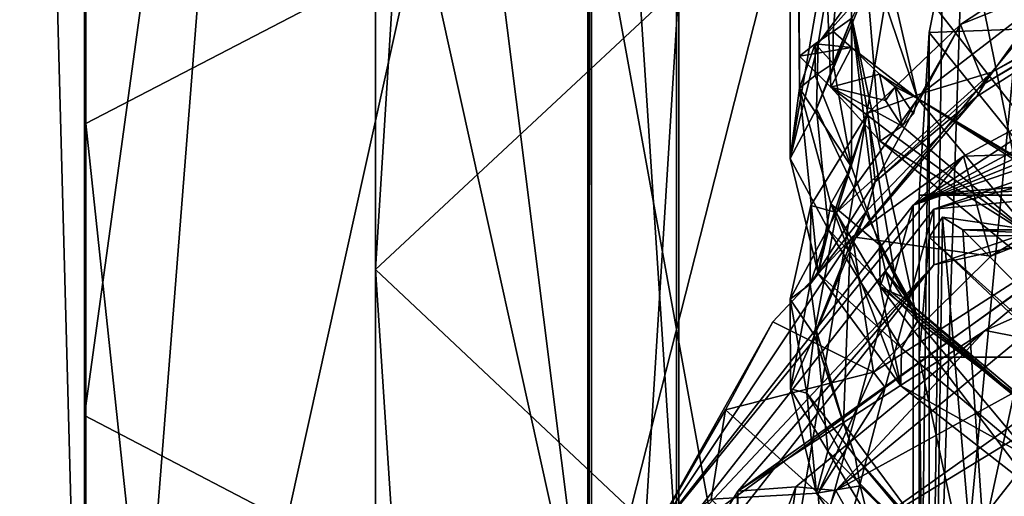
# Model space of a CAD drawing. Header units: millimetres. Extents: x -25 to 87, y -149 to 296.
# Tile 96 of 256: x -11 to -6.85, y 226.3 to 228.31. Entities that reach past the tile are written whole.
import ezdxf

# ---------------------------------------------------------------- set-up
doc = ezdxf.new("R2010")
doc.units = ezdxf.units.MM
doc.header["$LTSCALE"] = 65.185185
for name, color, linetype in [('1004', 7, 'CONTINUOUS'), ('1005', 7, 'CONTINUOUS'), ('1010', 7, 'CONTINUOUS'), ('1015', 7, 'CONTINUOUS'), ('1023', 7, 'CONTINUOUS'), ('1024', 7, 'CONTINUOUS'), ('1025', 7, 'CONTINUOUS'), ('1657', 7, 'CONTINUOUS'), ('1675', 7, 'CONTINUOUS'), ('1777', 7, 'CONTINUOUS'), ('1778', 7, 'CONTINUOUS'), ('1827', 7, 'CONTINUOUS'), ('1980', 7, 'CONTINUOUS'), ('2007', 7, 'CONTINUOUS'), ('2035', 7, 'CONTINUOUS'), ('2138', 7, 'CONTINUOUS'), ('2236', 7, 'CONTINUOUS'), ('2245', 7, 'CONTINUOUS'), ('2263', 7, 'CONTINUOUS'), ('2310', 7, 'CONTINUOUS'), ('2333', 7, 'CONTINUOUS'), ('2363', 7, 'CONTINUOUS'), ('2433', 7, 'CONTINUOUS'), ('2449', 7, 'CONTINUOUS'), ('2461', 7, 'CONTINUOUS'), ('2463', 7, 'CONTINUOUS'), ('2488', 7, 'CONTINUOUS'), ('2547', 7, 'CONTINUOUS'), ('2550', 7, 'CONTINUOUS'), ('2584', 7, 'CONTINUOUS'), ('2648', 7, 'CONTINUOUS'), ('2690', 7, 'CONTINUOUS'), ('2731', 7, 'CONTINUOUS'), ('2739', 7, 'CONTINUOUS'), ('3531', 7, 'CONTINUOUS')]:
    doc.layers.add(name, color=color, linetype=linetype)

msp = doc.modelspace()

# ---------------------------------------------------------------- linework, layer by layer
at = {"layer": '1004', "linetype": 'CONTINUOUS'}
for points in [[(-9.5, 245.4228, 9.74), (-9.5, 227.2564, 2.4672), (-8.2198, 247.7337, 5.5866), (-9.5, 245.4228, 9.74)], [(-8.2198, 247.7337, 5.5866), (-9.5, 227.2564, 2.4672), (-8.2198, 228.4501, -2.1334), (-8.2198, 247.7337, 5.5866)], [(-8.2297, 243.1107, 13.8957), (-8.2297, 226.062, 7.0704), (-9.5, 245.4228, 9.74), (-8.2297, 243.1107, 13.8957)], [(-9.5, 245.4228, 9.74), (-8.2297, 226.062, 7.0704), (-9.5, 227.2564, 2.4672), (-9.5, 245.4228, 9.74)], [(-4.75, 241.4179, 16.9381), (-4.75, 225.1876, 10.4404), (-8.2297, 243.1107, 13.8957), (-4.75, 241.4179, 16.9381)], [(-8.2297, 243.1107, 13.8957), (-4.75, 225.1876, 10.4404), (-8.2297, 226.062, 7.0704), (-8.2297, 243.1107, 13.8957)], [(-8.2198, 207.8456, -4.7629), (-4.7328, 207.8456, -8.2372), (-4.7328, 229.3226, -5.4963), (-8.2198, 207.8456, -4.7629)], [(-8.2198, 228.4501, -2.1334), (-8.2198, 207.8456, -4.7629), (-4.7328, 229.3226, -5.4963), (-8.2198, 228.4501, -2.1334)], [(-9.5, 207.8456, -0.0099), (-8.2198, 207.8456, -4.7629), (-8.2198, 228.4501, -2.1334), (-9.5, 207.8456, -0.0099)], [(-9.5, 227.2564, 2.4672), (-9.5, 207.8456, -0.0099), (-8.2198, 228.4501, -2.1334), (-9.5, 227.2564, 2.4672)], [(-8.2297, 207.8456, 4.7457), (-9.5, 207.8456, -0.0099), (-9.5, 227.2564, 2.4672), (-8.2297, 207.8456, 4.7457)], [(-8.2297, 226.062, 7.0704), (-8.2297, 207.8456, 4.7457), (-9.5, 227.2564, 2.4672), (-8.2297, 226.062, 7.0704)]]:
    msp.add_3dface(points, dxfattribs=at)
at = {"layer": '1005', "linetype": 'CONTINUOUS'}
for points in [[(-10.7209, 246.6151, 7.5971), (-10.7209, 227.8723, 0.0936), (-10.7264, 244.2326, 11.8792), (-10.7209, 246.6151, 7.5971)], [(-10.7209, 246.6151, 7.5971), (-8.5878, 228.9802, -4.1766), (-10.7209, 227.8723, 0.0936), (-10.7209, 246.6151, 7.5971)], [(-10.7264, 244.2326, 11.8792), (-10.7209, 227.8723, 0.0936), (-10.7264, 226.6416, 4.8368), (-10.7264, 244.2326, 11.8792)], [(-10.7264, 244.2326, 11.8792), (-10.7264, 226.6416, 4.8368), (-8.6032, 242.0854, 15.7385), (-10.7264, 244.2326, 11.8792)], [(-8.6032, 242.0854, 15.7385), (-10.7264, 226.6416, 4.8368), (-8.6032, 225.5324, 9.1117), (-8.6032, 242.0854, 15.7385)], [(-8.6032, 242.0854, 15.7385), (-8.6032, 225.5324, 9.1117), (-4.7727, 240.5995, 18.4091), (-8.6032, 242.0854, 15.7385)], [(-4.7727, 240.5995, 18.4091), (-8.6032, 225.5324, 9.1117), (-4.7727, 224.7648, 12.0699), (-4.7727, 240.5995, 18.4091)], [(-4.7505, 229.7456, -7.1265), (-4.7505, 207.8456, -9.9213), (-8.5878, 228.9802, -4.1766), (-4.7505, 229.7456, -7.1265)], [(-8.5878, 228.9802, -4.1766), (-8.5878, 207.8456, -6.8738), (-10.7209, 227.8723, 0.0936), (-8.5878, 228.9802, -4.1766)], [(-4.7505, 207.8456, -9.9213), (-8.5878, 207.8456, -6.8738), (-8.5878, 228.9802, -4.1766), (-4.7505, 207.8456, -9.9213)], [(-10.7209, 227.8723, 0.0936), (-10.7209, 207.8456, -2.4622), (-10.7264, 226.6416, 4.8368), (-10.7209, 227.8723, 0.0936)], [(-8.5878, 207.8456, -6.8738), (-10.7209, 207.8456, -2.4622), (-10.7209, 227.8723, 0.0936), (-8.5878, 207.8456, -6.8738)], [(-10.7209, 207.8456, -2.4622), (-10.7264, 207.8456, 2.4381), (-10.7264, 226.6416, 4.8368), (-10.7209, 207.8456, -2.4622)], [(-10.7264, 226.6416, 4.8368), (-10.7264, 207.8456, 2.4381), (-8.6032, 225.5324, 9.1117), (-10.7264, 226.6416, 4.8368)]]:
    msp.add_3dface(points, dxfattribs=at)
at = {"layer": '1010', "linetype": 'CONTINUOUS'}
for points in [[(-6.841, 237.2225, 157.9903), (-8.5878, 236.6273, 156.355), (-4.7727, 226.5776, 163.2446), (-6.841, 237.2225, 157.9903)], [(-8.5878, 236.6273, 156.355), (-9.9031, 235.914, 154.3953), (-8.6001, 225.5336, 160.3764), (-8.5878, 236.6273, 156.355)], [(-4.7727, 226.5776, 163.2446), (-8.5878, 236.6273, 156.355), (-8.6001, 225.5336, 160.3764), (-4.7727, 226.5776, 163.2446)], [(-9.9031, 235.914, 154.3953), (-10.7209, 235.1184, 152.2094), (-8.6001, 225.5336, 160.3764), (-9.9031, 235.914, 154.3953)], [(-10.7209, 235.1184, 152.2094), (-11, 234.2805, 149.9074), (-10.7242, 224.0251, 156.2317), (-10.7209, 235.1184, 152.2094)], [(-8.6001, 225.5336, 160.3764), (-10.7209, 235.1184, 152.2094), (-10.7242, 224.0251, 156.2317), (-8.6001, 225.5336, 160.3764)], [(-11, 234.2805, 149.9074), (-10.7264, 233.4424, 147.6047), (-10.7242, 224.0251, 156.2317), (-11, 234.2805, 149.9074)], [(-10.7264, 233.4424, 147.6047), (-9.9139, 232.6462, 145.4171), (-10.7242, 222.3508, 151.6315), (-10.7264, 233.4424, 147.6047)], [(-10.7242, 224.0251, 156.2317), (-10.7264, 233.4424, 147.6047), (-10.7242, 222.3508, 151.6315), (-10.7242, 224.0251, 156.2317)], [(-9.9139, 232.6462, 145.4171), (-8.6032, 231.9319, 143.4546), (-10.7242, 222.3508, 151.6315), (-9.9139, 232.6462, 145.4171)], [(-10.7242, 222.3508, 151.6315), (-8.6032, 231.9319, 143.4546), (-8.6001, 220.8422, 147.4868), (-10.7242, 222.3508, 151.6315)], [(-8.6032, 231.9319, 143.4546), (-6.8603, 231.3354, 141.8157), (-8.6001, 220.8422, 147.4868), (-8.6032, 231.9319, 143.4546)], [(-6.8603, 231.3354, 141.8157), (-4.7727, 230.8867, 140.5828), (-8.6001, 220.8422, 147.4868), (-6.8603, 231.3354, 141.8157)], [(-8.6001, 220.8422, 147.4868), (-4.7727, 230.8867, 140.5828), (-4.7727, 219.7983, 144.6186), (-8.6001, 220.8422, 147.4868)]]:
    msp.add_3dface(points, dxfattribs=at)
at = {"layer": '1015', "linetype": 'CONTINUOUS'}
for points in [[(-4.7727, 226.5776, 163.2446), (-8.6001, 225.5336, 160.3764), (-4.7473, 226.4266, 163.2433), (-4.7727, 226.5776, 163.2446)], [(-8.6001, 225.5336, 160.3764), (-8.5543, 225.3883, 160.3904), (-4.7473, 226.4266, 163.2433), (-8.6001, 225.5336, 160.3764)], [(-8.5543, 225.3883, 160.3904), (-5.3984, 226.1993, 162.7899), (-4.7473, 226.4266, 163.2433), (-8.5543, 225.3883, 160.3904)]]:
    msp.add_3dface(points, dxfattribs=at)
at = {"layer": '1023', "linetype": 'CONTINUOUS'}
for points in [[(-7.2313, 227.5289, 156.7945), (-4.175, 228.5742, 159.6666), (-7.2313, 224.8978, 157.7522), (-7.2313, 227.5289, 156.7945)], [(-7.2313, 224.8978, 157.7522), (-4.175, 228.5742, 159.6666), (-4.175, 225.9431, 160.6242), (-7.2313, 224.8978, 157.7522)], [(-8.35, 226.101, 152.8713), (-7.2313, 227.5289, 156.7945), (-8.35, 223.4698, 153.829), (-8.35, 226.101, 152.8713)], [(-8.35, 223.4698, 153.829), (-7.2313, 227.5289, 156.7945), (-7.2313, 224.8978, 157.7522), (-8.35, 223.4698, 153.829)]]:
    msp.add_3dface(points, dxfattribs=at)
at = {"layer": '1024', "linetype": 'CONTINUOUS'}
for points in [[(-4.175, 228.5742, 159.6666), (-7.2313, 227.5289, 156.7945), (-4.051, 228.8009, 159.2036), (-4.175, 228.5742, 159.6666)], [(-4.051, 228.8009, 159.2036), (-7.2313, 227.5289, 156.7945), (-4.9323, 228.5881, 158.6583), (-4.051, 228.8009, 159.2036)], [(-4.9323, 228.5881, 158.6583), (-7.2313, 227.5289, 156.7945), (-5.7286, 228.3375, 158.0076), (-4.9323, 228.5881, 158.6583)], [(-5.7286, 228.3375, 158.0076), (-7.2313, 227.5289, 156.7945), (-6.4296, 228.0514, 157.2597), (-5.7286, 228.3375, 158.0076)], [(-6.4296, 228.0514, 157.2597), (-7.2313, 227.5289, 156.7945), (-7.0196, 227.735, 156.4301), (-6.4296, 228.0514, 157.2597)], [(-7.2313, 227.5289, 156.7945), (-8.35, 226.101, 152.8713), (-7.0196, 227.735, 156.4301), (-7.2313, 227.5289, 156.7945)], [(-7.0196, 227.735, 156.4301), (-8.35, 226.101, 152.8713), (-7.487, 227.3945, 155.5345), (-7.0196, 227.735, 156.4301)], [(-7.487, 227.3945, 155.5345), (-8.35, 226.101, 152.8713), (-7.8237, 227.0357, 154.5888), (-7.487, 227.3945, 155.5345)], [(-7.8237, 227.0357, 154.5888), (-8.35, 226.101, 152.8713), (-8.0236, 226.6651, 153.6097), (-7.8237, 227.0357, 154.5888)], [(-8.0236, 226.6651, 153.6097), (-8.35, 226.101, 152.8713), (-8.0833, 226.2874, 152.6097), (-8.0236, 226.6651, 153.6097)]]:
    msp.add_3dface(points, dxfattribs=at)
at = {"layer": '1025', "linetype": 'CONTINUOUS'}
for points in [[(-7.0324, 228.2897, 155.5408), (-6.5001, 228.6408, 156.4382), (-6.932, 228.0395, 155.8538), (-7.0324, 228.2897, 155.5408)], [(-6.932, 228.0395, 155.8538), (-6.5001, 228.6408, 156.4382), (-6.2995, 228.4222, 156.8305), (-6.932, 228.0395, 155.8538)], [(-7.4228, 227.916, 154.5818), (-7.0324, 228.2897, 155.5408), (-7.3913, 227.627, 154.7959), (-7.4228, 227.916, 154.5818)], [(-7.3913, 227.627, 154.7959), (-7.0324, 228.2897, 155.5408), (-6.932, 228.0395, 155.8538), (-7.3913, 227.627, 154.7959)], [(-7.6636, 227.5272, 153.5804), (-7.4228, 227.916, 154.5818), (-7.6661, 227.195, 153.6833), (-7.6636, 227.5272, 153.5804)], [(-7.6661, 227.195, 153.6833), (-7.4228, 227.916, 154.5818), (-7.3913, 227.627, 154.7959), (-7.6661, 227.195, 153.6833)], [(-7.7498, 227.1312, 152.5569), (-7.6636, 227.5272, 153.5804), (-7.6661, 227.195, 153.6833), (-7.7498, 227.1312, 152.5569)], [(-7.7495, 226.7541, 152.5436), (-7.7498, 227.1312, 152.5569), (-7.6661, 227.195, 153.6833), (-7.7495, 226.7541, 152.5436)], [(-7.6797, 226.7349, 151.5323), (-7.7498, 227.1312, 152.5569), (-7.7495, 226.7541, 152.5436), (-7.6797, 226.7349, 151.5323)], [(-7.6394, 226.3138, 151.4057), (-7.6797, 226.7349, 151.5323), (-7.7495, 226.7541, 152.5436), (-7.6394, 226.3138, 151.4057)], [(-7.4547, 226.345, 150.5277), (-7.6797, 226.7349, 151.5323), (-7.6394, 226.3138, 151.4057), (-7.4547, 226.345, 150.5277)], [(-7.3385, 225.8837, 150.2988), (-7.4547, 226.345, 150.5277), (-7.6394, 226.3138, 151.4057), (-7.3385, 225.8837, 150.2988)], [(-7.0794, 225.9694, 149.5634), (-7.4547, 226.345, 150.5277), (-7.3385, 225.8837, 150.2988), (-7.0794, 225.9694, 149.5634)]]:
    msp.add_3dface(points, dxfattribs=at)
at = {"layer": '1657', "color": 7, "linetype": 'CONTINUOUS', "true_color": 0x858787}
for points in [[(-7.5686, 228.1263, 151.6108), (-7.6443, 228.075, 151.4818), (-7.4922, 227.6894, 151.0376), (-7.5686, 228.1263, 151.6108)], [(-7.6443, 228.075, 151.4818), (-7.7113, 228.0221, 151.3485), (-7.4922, 227.6894, 151.0376), (-7.6443, 228.075, 151.4818)], [(-7.4922, 227.6894, 151.0376), (-7.7113, 228.0221, 151.3485), (-7.5795, 227.5341, 150.6293), (-7.4922, 227.6894, 151.0376)], [(-7.3734, 227.3604, 150.522), (-7.4922, 227.6894, 151.0376), (-7.5795, 227.5341, 150.6293), (-7.3734, 227.3604, 150.522)], [(-7.3707, 227.1845, 149.9284), (-7.3734, 227.3604, 150.522), (-7.5795, 227.5341, 150.6293), (-7.3707, 227.1845, 149.9284)], [(-7.3478, 227.2494, 150.2454), (-7.3734, 227.3604, 150.522), (-7.3707, 227.1845, 149.9284), (-7.3478, 227.2494, 150.2454)], [(-7.3241, 227.1631, 149.9523), (-7.3478, 227.2494, 150.2454), (-7.3707, 227.1845, 149.9284), (-7.3241, 227.1631, 149.9523)], [(-7.2776, 227.1417, 149.9762), (-7.3478, 227.2494, 150.2454), (-7.3241, 227.1631, 149.9523), (-7.2776, 227.1417, 149.9762)]]:
    msp.add_3dface(points, dxfattribs=at)
at = {"layer": '1675', "color": 7, "linetype": 'CONTINUOUS', "true_color": 0x858787}
for points in [[(-6.5001, 228.6408, 156.4382), (-7.0324, 228.2897, 155.5408), (-6.5861, 228.4702, 156.1546), (-6.5001, 228.6408, 156.4382)], [(-6.5861, 228.4702, 156.1546), (-7.0324, 228.2897, 155.5408), (-7.1962, 227.9989, 154.9487), (-6.5861, 228.4702, 156.1546)], [(-7.0324, 228.2897, 155.5408), (-7.4228, 227.916, 154.5818), (-7.1962, 227.9989, 154.9487), (-7.0324, 228.2897, 155.5408)], [(-6.4296, 228.0514, 157.2597), (-7.0196, 227.735, 156.4301), (-6.1688, 227.7616, 157.085), (-6.4296, 228.0514, 157.2597)], [(-7.1962, 227.9989, 154.9487), (-7.4228, 227.916, 154.5818), (-7.5547, 227.4968, 153.6578), (-7.1962, 227.9989, 154.9487)], [(-7.4228, 227.916, 154.5818), (-7.6636, 227.5272, 153.5804), (-7.5547, 227.4968, 153.6578), (-7.4228, 227.916, 154.5818)], [(-6.1688, 227.7616, 157.085), (-7.0196, 227.735, 156.4301), (-6.9044, 227.3129, 155.9405), (-6.1688, 227.7616, 157.085)], [(-7.0196, 227.735, 156.4301), (-7.487, 227.3945, 155.5345), (-6.9044, 227.3129, 155.9405), (-7.0196, 227.735, 156.4301)], [(-7.6636, 227.5272, 153.5804), (-7.7498, 227.1312, 152.5569), (-7.5547, 227.4968, 153.6578), (-7.6636, 227.5272, 153.5804)], [(-7.5547, 227.4968, 153.6578), (-7.7498, 227.1312, 152.5569), (-7.6491, 226.9811, 152.3256), (-7.5547, 227.4968, 153.6578)], [(-7.487, 227.3945, 155.5345), (-7.8237, 227.0357, 154.5888), (-7.3983, 226.8242, 154.6873), (-7.487, 227.3945, 155.5345)], [(-6.9044, 227.3129, 155.9405), (-7.487, 227.3945, 155.5345), (-7.3983, 226.8242, 154.6873), (-6.9044, 227.3129, 155.9405)], [(-7.3241, 227.1631, 149.9523), (-7.3707, 227.1845, 149.9284), (-6.7117, 226.6463, 148.5492), (-7.3241, 227.1631, 149.9523)], [(-7.2776, 227.1417, 149.9762), (-7.3241, 227.1631, 149.9523), (-6.7117, 226.6463, 148.5492), (-7.2776, 227.1417, 149.9762)], [(-7.7498, 227.1312, 152.5569), (-7.6797, 226.7349, 151.5323), (-7.6491, 226.9811, 152.3256), (-7.7498, 227.1312, 152.5569)], [(-7.2776, 227.1417, 149.9762), (-6.7117, 226.6463, 148.5492), (-6.7093, 226.6634, 148.7513), (-7.2776, 227.1417, 149.9762)], [(-7.8237, 227.0357, 154.5888), (-8.0236, 226.6651, 153.6097), (-7.3983, 226.8242, 154.6873), (-7.8237, 227.0357, 154.5888)], [(-7.6491, 226.9811, 152.3256), (-7.6797, 226.7349, 151.5323), (-7.4759, 226.4678, 151.0012), (-7.6491, 226.9811, 152.3256)], [(-7.3983, 226.8242, 154.6873), (-8.0236, 226.6651, 153.6097), (-7.6329, 226.3129, 153.3695), (-7.3983, 226.8242, 154.6873)], [(-7.6797, 226.7349, 151.5323), (-7.4547, 226.345, 150.5277), (-7.4759, 226.4678, 151.0012), (-7.6797, 226.7349, 151.5323)], [(-8.0236, 226.6651, 153.6097), (-8.0833, 226.2874, 152.6097), (-7.6329, 226.3129, 153.3695), (-8.0236, 226.6651, 153.6097)], [(-7.4759, 226.4678, 151.0012), (-7.4547, 226.345, 150.5277), (-7.0416, 225.973, 149.7309), (-7.4759, 226.4678, 151.0012)], [(-7.4547, 226.345, 150.5277), (-7.0794, 225.9694, 149.5634), (-7.0416, 225.973, 149.7309), (-7.4547, 226.345, 150.5277)], [(-7.6329, 226.3129, 153.3695), (-8.0833, 226.2874, 152.6097), (-7.6004, 225.7974, 152.0373), (-7.6329, 226.3129, 153.3695)]]:
    msp.add_3dface(points, dxfattribs=at)
at = {"layer": '1777', "color": 7, "linetype": 'CONTINUOUS', "true_color": 0x858787}
for points in [[(-7.5685, 228.2603, 151.562), (-7.4912, 228.1938, 150.8473), (-7.6443, 228.209, 151.433), (-7.5685, 228.2603, 151.562)], [(-7.6443, 228.209, 151.433), (-7.4912, 228.1938, 150.8473), (-7.7112, 228.1561, 151.2996), (-7.6443, 228.209, 151.433)], [(-7.7112, 228.1561, 151.2996), (-7.4912, 228.1938, 150.8473), (-7.5795, 228.0254, 150.4505), (-7.7112, 228.1561, 151.2996)], [(-7.4912, 228.1938, 150.8473), (-7.3733, 228.0802, 150.2595), (-7.5795, 228.0254, 150.4505), (-7.4912, 228.1938, 150.8473)], [(-7.3733, 228.0802, 150.2595), (-7.3477, 227.9692, 149.9831), (-7.5795, 228.0254, 150.4505), (-7.3733, 228.0802, 150.2595)], [(-7.3241, 227.8299, 149.7097), (-7.3707, 227.7981, 149.7051), (-7.5795, 228.0254, 150.4505), (-7.3241, 227.8299, 149.7097)], [(-7.2774, 227.8616, 149.7142), (-7.3241, 227.8299, 149.7097), (-7.5795, 228.0254, 150.4505), (-7.2774, 227.8616, 149.7142)], [(-7.3477, 227.9692, 149.9831), (-7.2774, 227.8616, 149.7142), (-7.5795, 228.0254, 150.4505), (-7.3477, 227.9692, 149.9831)]]:
    msp.add_3dface(points, dxfattribs=at)
at = {"layer": '1778', "color": 7, "linetype": 'CONTINUOUS', "true_color": 0x858787}
for points in [[(-5.7733, 228.7359, 157.1467), (-6.5861, 228.4702, 156.1546), (-6.8996, 228.0891, 155.4995), (-5.7733, 228.7359, 157.1467)], [(-6.5861, 228.4702, 156.1546), (-7.1962, 227.9989, 154.9487), (-6.8996, 228.0891, 155.4995), (-6.5861, 228.4702, 156.1546)], [(-7.1962, 227.9989, 154.9487), (-7.5547, 227.4968, 153.6578), (-6.8996, 228.0891, 155.4995), (-7.1962, 227.9989, 154.9487)], [(-6.8996, 228.0891, 155.4995), (-7.5547, 227.4968, 153.6578), (-7.4973, 227.3619, 153.6324), (-6.8996, 228.0891, 155.4995)], [(-6.1688, 227.7616, 157.085), (-6.9044, 227.3129, 155.9405), (-6.1813, 227.6042, 157.0013), (-6.1688, 227.7616, 157.085)], [(-6.9044, 227.3129, 155.9405), (-7.3983, 226.8242, 154.6873), (-6.1813, 227.6042, 157.0013), (-6.9044, 227.3129, 155.9405)], [(-6.1813, 227.6042, 157.0013), (-7.3983, 226.8242, 154.6873), (-7.3503, 226.7589, 154.679), (-6.1813, 227.6042, 157.0013)], [(-7.5547, 227.4968, 153.6578), (-7.6491, 226.9811, 152.3256), (-7.4973, 227.3619, 153.6324), (-7.5547, 227.4968, 153.6578)], [(-7.4973, 227.3619, 153.6324), (-7.6491, 226.9811, 152.3256), (-7.5255, 226.6068, 151.6829), (-7.4973, 227.3619, 153.6324)], [(-7.2776, 227.1417, 149.9762), (-6.7093, 226.6634, 148.7513), (-7.2304, 227.1003, 150.0074), (-7.2776, 227.1417, 149.9762)], [(-7.2304, 227.1003, 150.0074), (-6.7093, 226.6634, 148.7513), (-7.2133, 227.039, 150.0358), (-7.2304, 227.1003, 150.0074)], [(-7.2133, 227.039, 150.0358), (-6.7093, 226.6634, 148.7513), (-6.296, 226.3519, 148.2795), (-7.2133, 227.039, 150.0358)], [(-7.6491, 226.9811, 152.3256), (-7.4759, 226.4678, 151.0012), (-7.5255, 226.6068, 151.6829), (-7.6491, 226.9811, 152.3256)], [(-7.3983, 226.8242, 154.6873), (-7.6329, 226.3129, 153.3695), (-7.3503, 226.7589, 154.679), (-7.3983, 226.8242, 154.6873)], [(-7.6329, 226.3129, 153.3695), (-7.6004, 225.7974, 152.0373), (-7.3503, 226.7589, 154.679), (-7.6329, 226.3129, 153.3695)], [(-7.5255, 226.6068, 151.6829), (-7.4759, 226.4678, 151.0012), (-6.9822, 225.8745, 149.8016), (-7.5255, 226.6068, 151.6829)], [(-7.4759, 226.4678, 151.0012), (-7.0416, 225.973, 149.7309), (-6.9822, 225.8745, 149.8016), (-7.4759, 226.4678, 151.0012)]]:
    msp.add_3dface(points, dxfattribs=at)
at = {"layer": '1827', "color": 7, "linetype": 'CONTINUOUS', "true_color": 0x858787}
for points in [[(-7.3477, 227.9692, 149.9831), (-7.3733, 228.0802, 150.2595), (-7.3072, 228.027, 150.0077), (-7.3477, 227.9692, 149.9831)], [(-7.2774, 227.8616, 149.7142), (-7.3477, 227.9692, 149.9831), (-7.3072, 228.027, 150.0077), (-7.2774, 227.8616, 149.7142)], [(-7.2304, 227.9134, 149.7116), (-7.2774, 227.8616, 149.7142), (-7.3072, 228.027, 150.0077), (-7.2304, 227.9134, 149.7116)], [(-7.2133, 227.9786, 149.6938), (-7.2304, 227.9134, 149.7116), (-7.3072, 228.027, 150.0077), (-7.2133, 227.9786, 149.6938)]]:
    msp.add_3dface(points, dxfattribs=at)
at = {"layer": '1980', "color": 7, "linetype": 'CONTINUOUS', "true_color": 0x858787}
for points in [[(-7.2821, 228.6834, 154.7537), (-7.4304, 228.4383, 153.9661), (-7.6319, 228.2107, 153.5375), (-7.2821, 228.6834, 154.7537)], [(-7.4304, 228.4383, 153.9661), (-7.6397, 227.9339, 152.6656), (-7.6319, 228.2107, 153.5375), (-7.4304, 228.4383, 153.9661)], [(-6.9629, 227.9873, 155.562), (-6.932, 228.0395, 155.8538), (-6.2625, 228.4338, 156.7016), (-6.9629, 227.9873, 155.562)], [(-6.932, 228.0395, 155.8538), (-6.2995, 228.4222, 156.8305), (-6.2625, 228.4338, 156.7016), (-6.932, 228.0395, 155.8538)], [(-7.6319, 228.2107, 153.5375), (-7.6397, 227.9339, 152.6656), (-7.75, 227.7251, 152.2825), (-7.6319, 228.2107, 153.5375)], [(-7.3913, 227.627, 154.7959), (-6.932, 228.0395, 155.8538), (-6.9629, 227.9873, 155.562), (-7.3913, 227.627, 154.7959)], [(-7.4268, 227.504, 154.3219), (-7.3913, 227.627, 154.7959), (-6.9629, 227.9873, 155.562), (-7.4268, 227.504, 154.3219)], [(-7.6397, 227.9339, 152.6656), (-7.5893, 227.4246, 151.3496), (-7.75, 227.7251, 152.2825), (-7.6397, 227.9339, 152.6656)], [(-7.3241, 227.8299, 149.7097), (-7.2774, 227.8616, 149.7142), (-6.7189, 227.3897, 148.5054), (-7.3241, 227.8299, 149.7097)], [(-7.3707, 227.7981, 149.7051), (-7.3241, 227.8299, 149.7097), (-6.7189, 227.3897, 148.5054), (-7.3707, 227.7981, 149.7051)], [(-7.3707, 227.7981, 149.7051), (-6.7189, 227.3897, 148.5054), (-6.7117, 227.2599, 148.3259), (-7.3707, 227.7981, 149.7051)], [(-7.75, 227.7251, 152.2825), (-7.5893, 227.4246, 151.3496), (-7.6327, 227.2394, 151.0274), (-7.75, 227.7251, 152.2825)], [(-7.6661, 227.195, 153.6833), (-7.3913, 227.627, 154.7959), (-7.4268, 227.504, 154.3219), (-7.6661, 227.195, 153.6833)], [(-7.639, 226.9987, 153.0194), (-7.6661, 227.195, 153.6833), (-7.4268, 227.504, 154.3219), (-7.639, 226.9987, 153.0194)], [(-7.5893, 227.4246, 151.3496), (-7.2808, 226.9257, 150.0655), (-7.6327, 227.2394, 151.0274), (-7.5893, 227.4246, 151.3496)], [(-7.6327, 227.2394, 151.0274), (-7.2808, 226.9257, 150.0655), (-7.2836, 226.7666, 149.8111), (-7.6327, 227.2394, 151.0274)], [(-7.7495, 226.7541, 152.5436), (-7.6661, 227.195, 153.6833), (-7.639, 226.9987, 153.0194), (-7.7495, 226.7541, 152.5436)], [(-7.5914, 226.4907, 151.7064), (-7.7495, 226.7541, 152.5436), (-7.639, 226.9987, 153.0194), (-7.5914, 226.4907, 151.7064)], [(-7.2808, 226.9257, 150.0655), (-6.7248, 226.454, 148.8575), (-7.2836, 226.7666, 149.8111), (-7.2808, 226.9257, 150.0655)], [(-7.6394, 226.3138, 151.4057), (-7.7495, 226.7541, 152.5436), (-7.5914, 226.4907, 151.7064), (-7.6394, 226.3138, 151.4057)], [(-7.2836, 226.7666, 149.8111), (-6.7248, 226.454, 148.8575), (-6.7129, 226.321, 148.6698), (-7.2836, 226.7666, 149.8111)], [(-7.2867, 225.9927, 150.4246), (-7.6394, 226.3138, 151.4057), (-7.5914, 226.4907, 151.7064), (-7.2867, 225.9927, 150.4246)], [(-7.3385, 225.8837, 150.2988), (-7.6394, 226.3138, 151.4057), (-7.2867, 225.9927, 150.4246), (-7.3385, 225.8837, 150.2988)]]:
    msp.add_3dface(points, dxfattribs=at)
at = {"layer": '2007', "color": 7, "linetype": 'CONTINUOUS', "true_color": 0x858787}
for points in [[(-7.5686, 228.1263, 151.6108), (-7.5685, 228.2603, 151.562), (-7.6443, 228.209, 151.433), (-7.5686, 228.1263, 151.6108)], [(-7.7113, 228.0221, 151.3485), (-7.6443, 228.075, 151.4818), (-7.6443, 228.209, 151.433), (-7.7113, 228.0221, 151.3485)], [(-7.7113, 228.0221, 151.3485), (-7.6443, 228.209, 151.433), (-7.7112, 228.1561, 151.2996), (-7.7113, 228.0221, 151.3485)], [(-7.6443, 228.075, 151.4818), (-7.5686, 228.1263, 151.6108), (-7.6443, 228.209, 151.433), (-7.6443, 228.075, 151.4818)]]:
    msp.add_3dface(points, dxfattribs=at)
at = {"layer": '2035', "color": 7, "linetype": 'CONTINUOUS', "true_color": 0x858787}
for points in [[(-7.3734, 227.3604, 150.522), (-7.3478, 227.2494, 150.2454), (-7.2304, 227.1003, 150.0074), (-7.3734, 227.3604, 150.522)], [(-7.3734, 227.3604, 150.522), (-7.2304, 227.1003, 150.0074), (-7.307, 227.2226, 150.2999), (-7.3734, 227.3604, 150.522)], [(-7.3478, 227.2494, 150.2454), (-7.2776, 227.1417, 149.9762), (-7.2304, 227.1003, 150.0074), (-7.3478, 227.2494, 150.2454)], [(-7.2304, 227.1003, 150.0074), (-7.2133, 227.039, 150.0358), (-7.307, 227.2226, 150.2999), (-7.2304, 227.1003, 150.0074)]]:
    msp.add_3dface(points, dxfattribs=at)
at = {"layer": '2138', "color": 7, "linetype": 'CONTINUOUS', "true_color": 0x858787}
for points in [[(-5.7733, 228.7359, 157.1467), (-6.8996, 228.0891, 155.4995), (-6.2625, 228.4338, 156.7016), (-5.7733, 228.7359, 157.1467)], [(-7.6397, 227.9339, 152.6656), (-7.4304, 228.4383, 153.9661), (-7.4909, 228.317, 153.3291), (-7.6397, 227.9339, 152.6656)], [(-6.8996, 228.0891, 155.4995), (-6.9629, 227.9873, 155.562), (-6.2625, 228.4338, 156.7016), (-6.8996, 228.0891, 155.4995)], [(-7.2133, 227.039, 150.0358), (-7.6397, 227.9339, 152.6656), (-7.4909, 228.317, 153.3291), (-7.2133, 227.039, 150.0358)], [(-6.8996, 228.0891, 155.4995), (-7.4973, 227.3619, 153.6324), (-6.9629, 227.9873, 155.562), (-6.8996, 228.0891, 155.4995)], [(-7.4973, 227.3619, 153.6324), (-7.4268, 227.504, 154.3219), (-6.9629, 227.9873, 155.562), (-7.4973, 227.3619, 153.6324)], [(-7.2774, 227.8616, 149.7142), (-7.2304, 227.9134, 149.7116), (-7.2128, 227.9781, 149.6924), (-7.2774, 227.8616, 149.7142)], [(-6.7189, 227.3897, 148.5054), (-7.2774, 227.8616, 149.7142), (-7.2128, 227.9781, 149.6924), (-6.7189, 227.3897, 148.5054)], [(-7.2304, 227.9134, 149.7116), (-7.2133, 227.9786, 149.6938), (-7.2128, 227.9781, 149.6924), (-7.2304, 227.9134, 149.7116)], [(-5.639, 226.9826, 147.1528), (-6.7189, 227.3897, 148.5054), (-7.2128, 227.9781, 149.6924), (-5.639, 226.9826, 147.1528)], [(-7.2133, 227.039, 150.0358), (-7.5893, 227.4246, 151.3496), (-7.6397, 227.9339, 152.6656), (-7.2133, 227.039, 150.0358)], [(-7.4973, 227.3619, 153.6324), (-7.639, 226.9987, 153.0194), (-7.4268, 227.504, 154.3219), (-7.4973, 227.3619, 153.6324)], [(-7.2133, 227.039, 150.0358), (-7.2808, 226.9257, 150.0655), (-7.5893, 227.4246, 151.3496), (-7.2133, 227.039, 150.0358)], [(-7.4973, 227.3619, 153.6324), (-7.5255, 226.6068, 151.6829), (-7.639, 226.9987, 153.0194), (-7.4973, 227.3619, 153.6324)], [(-7.2133, 227.039, 150.0358), (-6.7248, 226.454, 148.8575), (-7.2808, 226.9257, 150.0655), (-7.2133, 227.039, 150.0358)], [(-7.2133, 227.039, 150.0358), (-6.296, 226.3519, 148.2795), (-6.7248, 226.454, 148.8575), (-7.2133, 227.039, 150.0358)], [(-7.5255, 226.6068, 151.6829), (-7.5914, 226.4907, 151.7064), (-7.639, 226.9987, 153.0194), (-7.5255, 226.6068, 151.6829)], [(-7.5255, 226.6068, 151.6829), (-6.9822, 225.8745, 149.8016), (-7.5914, 226.4907, 151.7064), (-7.5255, 226.6068, 151.6829)], [(-6.9822, 225.8745, 149.8016), (-7.2867, 225.9927, 150.4246), (-7.5914, 226.4907, 151.7064), (-6.9822, 225.8745, 149.8016)]]:
    msp.add_3dface(points, dxfattribs=at)
at = {"layer": '2236', "color": 7, "linetype": 'CONTINUOUS', "true_color": 0x858787}
for points in [[(-6.625, 224.8925, 154.3754), (-6.625, 227.5706, 153.4006), (-7.2059, 224.8925, 154.3754), (-6.625, 224.8925, 154.3754)], [(-7.2059, 224.8925, 154.3754), (-6.625, 227.5706, 153.4006), (-7.2059, 227.5706, 153.4006), (-7.2059, 224.8925, 154.3754)]]:
    msp.add_3dface(points, dxfattribs=at)
at = {"layer": '2245', "color": 7, "linetype": 'CONTINUOUS', "true_color": 0x858787}
for points in [[(-7.2059, 224.2085, 152.496), (-7.2059, 226.8866, 151.5212), (-6.625, 224.2085, 152.496), (-7.2059, 224.2085, 152.496)], [(-6.625, 224.2085, 152.496), (-7.2059, 226.8866, 151.5212), (-6.625, 226.8866, 151.5212), (-6.625, 224.2085, 152.496)]]:
    msp.add_3dface(points, dxfattribs=at)
at = {"layer": '2263', "color": 7, "linetype": 'CONTINUOUS', "true_color": 0x858787}
for points in [[(-7.1447, 227.5118, 156.7476), (-4.125, 228.3097, 159.6707), (-4.1251, 228.5446, 159.5851), (-7.1447, 227.5118, 156.7476)], [(-7.1447, 227.2769, 156.8331), (-4.125, 228.3097, 159.6707), (-7.1447, 227.5118, 156.7476), (-7.1447, 227.2769, 156.8331)], [(-8.25, 226.101, 152.8713), (-7.1447, 227.2769, 156.8331), (-7.1447, 227.5118, 156.7476), (-8.25, 226.101, 152.8713)], [(-8.25, 225.8661, 152.9568), (-7.1447, 227.2769, 156.8331), (-8.25, 226.101, 152.8713), (-8.25, 225.8661, 152.9568)]]:
    msp.add_3dface(points, dxfattribs=at)
at = {"layer": '2310', "color": 7, "linetype": 'CONTINUOUS', "true_color": 0x858787}
for points in [[(-6.6022, 228.2783, 153.44), (-6.451, 228.7242, 153.9385), (-7.1073, 228.54, 153.6362), (-6.6022, 228.2783, 153.44)], [(-7.1647, 228.2568, 153.4297), (-6.6022, 228.2783, 153.44), (-7.1073, 228.54, 153.6362), (-7.1647, 228.2568, 153.4297)], [(-6.65, 227.6181, 153.3848), (-6.6022, 228.2783, 153.44), (-7.1647, 228.2568, 153.4297), (-6.65, 227.6181, 153.3848)], [(-7.2059, 227.5706, 153.4006), (-6.65, 227.6181, 153.3848), (-7.1647, 228.2568, 153.4297), (-7.2059, 227.5706, 153.4006)], [(-6.6247, 227.6181, 153.3848), (-6.65, 227.6181, 153.3848), (-7.2059, 227.5706, 153.4006), (-6.6247, 227.6181, 153.3848)], [(-6.6247, 227.6181, 153.3848), (-7.2059, 227.5706, 153.4006), (-6.6249, 227.5943, 153.3924), (-6.6247, 227.6181, 153.3848)], [(-7.2059, 227.5706, 153.4006), (-6.625, 227.5706, 153.4006), (-6.6249, 227.5943, 153.3924), (-7.2059, 227.5706, 153.4006)]]:
    msp.add_3dface(points, dxfattribs=at)
at = {"layer": '2333', "color": 7, "linetype": 'CONTINUOUS', "true_color": 0x858787}
for points in [[(-7.4565, 226.1444, 154.6666), (-5.9796, 227.1933, 157.5484), (-7.5582, 226.3241, 154.9462), (-7.4565, 226.1444, 154.6666)], [(-7.5582, 226.3241, 154.9462), (-5.9796, 227.1933, 157.5484), (-6.7759, 226.9697, 156.7201), (-7.5582, 226.3241, 154.9462)], [(-7.4565, 226.1444, 154.6666), (-6.5601, 226.6916, 156.6869), (-5.9796, 227.1933, 157.5484), (-7.4565, 226.1444, 154.6666)], [(-7.575, 225.3962, 153.1278), (-6.5601, 226.6916, 156.6869), (-7.4565, 226.1444, 154.6666), (-7.575, 225.3962, 153.1278)], [(-7.825, 225.6311, 153.0424), (-7.4565, 226.1444, 154.6666), (-7.5582, 226.3241, 154.9462), (-7.825, 225.6311, 153.0424)]]:
    msp.add_3dface(points, dxfattribs=at)
at = {"layer": '2363', "color": 7, "linetype": 'CONTINUOUS', "true_color": 0x858787}
msp.add_3dface([(-6.5601, 225.8929, 156.9777), (-6.5601, 226.6916, 156.6869), (-7.575, 225.3962, 153.1278), (-6.5601, 225.8929, 156.9777)], dxfattribs=at)
at = {"layer": '2433', "color": 7, "linetype": 'CONTINUOUS', "true_color": 0x858787}
for points in [[(-7.4912, 228.1938, 150.8473), (-7.5685, 228.2603, 151.562), (-7.4912, 229.1859, 153.0107), (-7.4912, 228.1938, 150.8473)], [(-7.5685, 228.2603, 151.562), (-7.4909, 228.317, 153.3291), (-7.4912, 229.1859, 153.0107), (-7.5685, 228.2603, 151.562)], [(-7.2133, 227.9786, 149.6938), (-7.4912, 228.1938, 150.8473), (-7.4912, 229.1859, 153.0107), (-7.2133, 227.9786, 149.6938)], [(-7.5686, 228.1263, 151.6108), (-7.4922, 227.6894, 151.0376), (-7.4909, 228.317, 153.3291), (-7.5686, 228.1263, 151.6108)], [(-7.5685, 228.2603, 151.562), (-7.5686, 228.1263, 151.6108), (-7.4909, 228.317, 153.3291), (-7.5685, 228.2603, 151.562)], [(-7.4922, 227.6894, 151.0376), (-7.3734, 227.3604, 150.522), (-7.4909, 228.317, 153.3291), (-7.4922, 227.6894, 151.0376)], [(-7.3734, 227.3604, 150.522), (-7.307, 227.2226, 150.2999), (-7.4909, 228.317, 153.3291), (-7.3734, 227.3604, 150.522)], [(-7.307, 227.2226, 150.2999), (-7.2133, 227.039, 150.0358), (-7.4909, 228.317, 153.3291), (-7.307, 227.2226, 150.2999)], [(-7.3733, 228.0802, 150.2595), (-7.4912, 228.1938, 150.8473), (-7.2133, 227.9786, 149.6938), (-7.3733, 228.0802, 150.2595)], [(-7.3733, 228.0802, 150.2595), (-7.2133, 227.9786, 149.6938), (-7.3072, 228.027, 150.0077), (-7.3733, 228.0802, 150.2595)]]:
    msp.add_3dface(points, dxfattribs=at)
at = {"layer": '2449', "color": 7, "linetype": 'CONTINUOUS', "true_color": 0x858787}
for points in [[(-6.1813, 227.6042, 157.0013), (-7.1447, 227.5118, 156.7476), (-4.1251, 228.5446, 159.5851), (-6.1813, 227.6042, 157.0013)], [(-6.1813, 227.6042, 157.0013), (-7.3503, 226.7589, 154.679), (-7.1447, 227.5118, 156.7476), (-6.1813, 227.6042, 157.0013)], [(-7.3503, 226.7589, 154.679), (-8.25, 226.101, 152.8713), (-7.1447, 227.5118, 156.7476), (-7.3503, 226.7589, 154.679)], [(-7.3503, 226.7589, 154.679), (-7.6004, 225.7974, 152.0373), (-8.25, 226.101, 152.8713), (-7.3503, 226.7589, 154.679)]]:
    msp.add_3dface(points, dxfattribs=at)
at = {"layer": '2461', "color": 7, "linetype": 'CONTINUOUS'}
msp.add_3dface([(-7.5, 228.8261, 151.8795), (-6.7177, 231.0937, 147.5051), (-6.4952, 227.5435, 148.3556), (-7.5, 228.8261, 151.8795)], dxfattribs=at)
at = {"layer": '2463', "color": 7, "linetype": 'CONTINUOUS', "true_color": 0x858787}
for points in [[(-7.1074, 227.4778, 150.7182), (-6.602, 227.4041, 151.0345), (-7.1648, 227.3931, 151.0588), (-7.1074, 227.4778, 150.7182)], [(-7.0225, 227.4245, 150.3677), (-6.602, 227.4041, 151.0345), (-7.1074, 227.4778, 150.7182), (-7.0225, 227.4245, 150.3677)], [(-6.451, 227.4245, 150.3677), (-6.602, 227.4041, 151.0345), (-7.0225, 227.4245, 150.3677), (-6.451, 227.4245, 150.3677)], [(-6.625, 226.8866, 151.5212), (-7.2059, 226.8866, 151.5212), (-7.1648, 227.3931, 151.0588), (-6.625, 226.8866, 151.5212)], [(-6.602, 227.4041, 151.0345), (-6.65, 226.9331, 151.5028), (-7.1648, 227.3931, 151.0588), (-6.602, 227.4041, 151.0345)], [(-6.65, 226.9331, 151.5028), (-6.625, 226.8866, 151.5212), (-7.1648, 227.3931, 151.0588), (-6.65, 226.9331, 151.5028)]]:
    msp.add_3dface(points, dxfattribs=at)
at = {"layer": '2488', "color": 7, "linetype": 'CONTINUOUS', "true_color": 0x858787}
for points in [[(-4.125, 228.3097, 159.6707), (-7.1447, 227.2769, 156.8331), (-6.3929, 227.4436, 157.808), (-4.125, 228.3097, 159.6707)], [(-6.9275, 226.9997, 156.8023), (-5.6553, 227.5664, 158.3595), (-6.3929, 227.4436, 157.808), (-6.9275, 226.9997, 156.8023)], [(-7.1447, 227.2769, 156.8331), (-7.9718, 226.3223, 154.7271), (-6.3929, 227.4436, 157.808), (-7.1447, 227.2769, 156.8331)], [(-7.9718, 226.3223, 154.7271), (-6.9275, 226.9997, 156.8023), (-6.3929, 227.4436, 157.808), (-7.9718, 226.3223, 154.7271)], [(-7.1447, 227.2769, 156.8331), (-8.25, 225.8661, 152.9568), (-7.9718, 226.3223, 154.7271), (-7.1447, 227.2769, 156.8331)], [(-7.7272, 226.3395, 154.9887), (-6.9275, 226.9997, 156.8023), (-7.9718, 226.3223, 154.7271), (-7.7272, 226.3395, 154.9887)], [(-8, 225.6311, 153.0423), (-7.7272, 226.3395, 154.9887), (-7.9718, 226.3223, 154.7271), (-8, 225.6311, 153.0423)], [(-8.25, 225.8661, 152.9568), (-7.9718, 225.0776, 151.3075), (-7.9718, 226.3223, 154.7271), (-8.25, 225.8661, 152.9568)], [(-7.9718, 225.0776, 151.3075), (-8, 225.6311, 153.0423), (-7.9718, 226.3223, 154.7271), (-7.9718, 225.0776, 151.3075)]]:
    msp.add_3dface(points, dxfattribs=at)
at = {"layer": '2547', "color": 7, "linetype": 'CONTINUOUS', "true_color": 0x858787}
msp.add_3dface([(-6.451, 227.4245, 150.3677), (-7.0225, 227.4245, 150.3677), (-6.7212, 227.1221, 149.537), (-6.451, 227.4245, 150.3677)], dxfattribs=at)
at = {"layer": '2550', "color": 7, "linetype": 'CONTINUOUS', "true_color": 0x858787}
msp.add_3dface([(-7.1014, 225.5299, 157.4423), (-4.7033, 226.2371, 159.9699), (-4.1, 226.5565, 160.2627), (-7.1014, 225.5299, 157.4423)], dxfattribs=at)
at = {"layer": '2584', "color": 7, "linetype": 'CONTINUOUS', "true_color": 0x858787}
msp.add_3dface([(-7.1014, 225.5299, 157.4423), (-4.1, 226.5565, 160.2627), (-6.3538, 226.0268, 158.2905), (-7.1014, 225.5299, 157.4423)], dxfattribs=at)
at = {"layer": '2648', "color": 7, "linetype": 'CONTINUOUS', "true_color": 0x858787}
for points in [[(-7.2133, 227.9786, 149.6938), (-7.4912, 229.1859, 153.0107), (-7.5, 228.8261, 151.8795), (-7.2133, 227.9786, 149.6938)], [(-7.2133, 227.9786, 149.6938), (-7.5, 228.8261, 151.8795), (-6.4952, 227.5435, 148.3556), (-7.2133, 227.9786, 149.6938)], [(-7.2128, 227.9781, 149.6924), (-7.2133, 227.9786, 149.6938), (-6.4952, 227.5435, 148.3556), (-7.2128, 227.9781, 149.6924)], [(-7.2128, 227.9781, 149.6924), (-6.4952, 227.5435, 148.3556), (-5.6359, 227.0443, 147.1267), (-7.2128, 227.9781, 149.6924)]]:
    msp.add_3dface(points, dxfattribs=at)
at = {"layer": '2690', "color": 7, "linetype": 'CONTINUOUS', "true_color": 0x858787}
for points in [[(-6.7759, 226.9697, 156.7201), (-5.6553, 227.5664, 158.3595), (-6.9275, 226.9997, 156.8023), (-6.7759, 226.9697, 156.7201)], [(-7.5582, 226.3241, 154.9462), (-6.9275, 226.9997, 156.8023), (-7.7272, 226.3395, 154.9887), (-7.5582, 226.3241, 154.9462)], [(-7.5582, 226.3241, 154.9462), (-6.7759, 226.9697, 156.7201), (-6.9275, 226.9997, 156.8023), (-7.5582, 226.3241, 154.9462)], [(-7.825, 225.6311, 153.0424), (-7.7272, 226.3395, 154.9887), (-8, 225.6311, 153.0423), (-7.825, 225.6311, 153.0424)], [(-7.825, 225.6311, 153.0424), (-7.5582, 226.3241, 154.9462), (-7.7272, 226.3395, 154.9887), (-7.825, 225.6311, 153.0424)]]:
    msp.add_3dface(points, dxfattribs=at)
at = {"layer": '2731', "color": 7, "linetype": 'CONTINUOUS', "true_color": 0x858787}
msp.add_3dface([(-5.639, 226.9826, 147.1528), (-7.2128, 227.9781, 149.6924), (-5.6359, 227.0443, 147.1267), (-5.639, 226.9826, 147.1528)], dxfattribs=at)
at = {"layer": '2739', "color": 7, "linetype": 'CONTINUOUS', "true_color": 0x858787}
for points in [[(-6.7212, 224.8919, 156.2741), (-7.1645, 224.3718, 154.8451), (-6.7212, 229.0265, 154.7692), (-6.7212, 224.8919, 156.2741)], [(-7.1645, 224.3718, 154.8451), (-7.0225, 228.7242, 153.9385), (-6.7212, 229.0265, 154.7692), (-7.1645, 224.3718, 154.8451)], [(-7.0225, 228.7242, 153.9385), (-7.1645, 224.3718, 154.8451), (-7.1073, 228.54, 153.6362), (-7.0225, 228.7242, 153.9385)], [(-7.1645, 224.3718, 154.8451), (-7.1647, 228.2568, 153.4297), (-7.1073, 228.54, 153.6362), (-7.1645, 224.3718, 154.8451)], [(-7.1645, 224.3718, 154.8451), (-7.2059, 224.8925, 154.3754), (-7.1647, 228.2568, 153.4297), (-7.1645, 224.3718, 154.8451)], [(-7.2059, 224.8925, 154.3754), (-7.2059, 227.5706, 153.4006), (-7.1647, 228.2568, 153.4297), (-7.2059, 224.8925, 154.3754)], [(-7.1645, 223.5076, 152.4709), (-7.1074, 227.4778, 150.7182), (-7.1648, 227.3931, 151.0588), (-7.1645, 223.5076, 152.4709)], [(-7.1645, 223.5076, 152.4709), (-6.7212, 222.9875, 151.0419), (-7.1074, 227.4778, 150.7182), (-7.1645, 223.5076, 152.4709)], [(-6.7212, 222.9875, 151.0419), (-7.0225, 227.4245, 150.3677), (-7.1074, 227.4778, 150.7182), (-6.7212, 222.9875, 151.0419)], [(-7.0225, 227.4245, 150.3677), (-6.7212, 222.9875, 151.0419), (-6.7212, 227.1221, 149.537), (-7.0225, 227.4245, 150.3677)], [(-7.1648, 227.3931, 151.0588), (-7.2059, 226.8866, 151.5212), (-7.1645, 223.5076, 152.4709), (-7.1648, 227.3931, 151.0588)], [(-7.1645, 222.7089, 152.7616), (-7.2059, 226.8866, 151.5212), (-7.2059, 224.2085, 152.496), (-7.1645, 222.7089, 152.7616)], [(-7.1645, 222.7089, 152.7616), (-7.1645, 223.5076, 152.4709), (-7.2059, 226.8866, 151.5212), (-7.1645, 222.7089, 152.7616)]]:
    msp.add_3dface(points, dxfattribs=at)
at = {"layer": '3531', "linetype": 'CONTINUOUS'}
for points in [[(-7.75, 232.3969, 150.5798), (-6.7117, 233.7223, 154.2211), (-7.75, 227.7251, 152.2825), (-7.75, 232.3969, 150.5798)], [(-6.7117, 233.7223, 154.2211), (-7.6319, 228.2107, 153.5375), (-7.75, 227.7251, 152.2825), (-6.7117, 233.7223, 154.2211)], [(-6.7117, 233.7223, 154.2211), (-7.2821, 228.6834, 154.7537), (-7.6319, 228.2107, 153.5375), (-6.7117, 233.7223, 154.2211)], [(-6.7117, 231.0716, 146.9385), (-7.75, 232.3969, 150.5798), (-6.7117, 227.2599, 148.3259), (-6.7117, 231.0716, 146.9385)], [(-7.75, 232.3969, 150.5798), (-7.7113, 228.0221, 151.3485), (-7.7112, 228.1561, 151.2996), (-7.75, 232.3969, 150.5798)], [(-7.7113, 228.0221, 151.3485), (-7.75, 232.3969, 150.5798), (-7.75, 227.7251, 152.2825), (-7.7113, 228.0221, 151.3485)], [(-7.3707, 227.7981, 149.7051), (-7.75, 232.3969, 150.5798), (-7.5795, 228.0254, 150.4505), (-7.3707, 227.7981, 149.7051)], [(-7.75, 232.3969, 150.5798), (-7.3707, 227.7981, 149.7051), (-6.7117, 227.2599, 148.3259), (-7.75, 232.3969, 150.5798)], [(-7.75, 232.3969, 150.5798), (-7.7112, 228.1561, 151.2996), (-7.5795, 228.0254, 150.4505), (-7.75, 232.3969, 150.5798)], [(-7.7113, 228.0221, 151.3485), (-7.75, 227.7251, 152.2825), (-7.6327, 227.2394, 151.0274), (-7.7113, 228.0221, 151.3485)], [(-7.5795, 227.5341, 150.6293), (-7.7113, 228.0221, 151.3485), (-7.6327, 227.2394, 151.0274), (-7.5795, 227.5341, 150.6293)], [(-7.5795, 227.5341, 150.6293), (-7.6327, 227.2394, 151.0274), (-7.2836, 226.7666, 149.8111), (-7.5795, 227.5341, 150.6293)], [(-7.3707, 227.1845, 149.9284), (-7.5795, 227.5341, 150.6293), (-7.2836, 226.7666, 149.8111), (-7.3707, 227.1845, 149.9284)], [(-6.7117, 226.6463, 148.5492), (-7.3707, 227.1845, 149.9284), (-6.7129, 226.321, 148.6698), (-6.7117, 226.6463, 148.5492)], [(-7.3707, 227.1845, 149.9284), (-7.2836, 226.7666, 149.8111), (-6.7129, 226.321, 148.6698), (-7.3707, 227.1845, 149.9284)]]:
    msp.add_3dface(points, dxfattribs=at)

doc.saveas('drawing.dxf')
